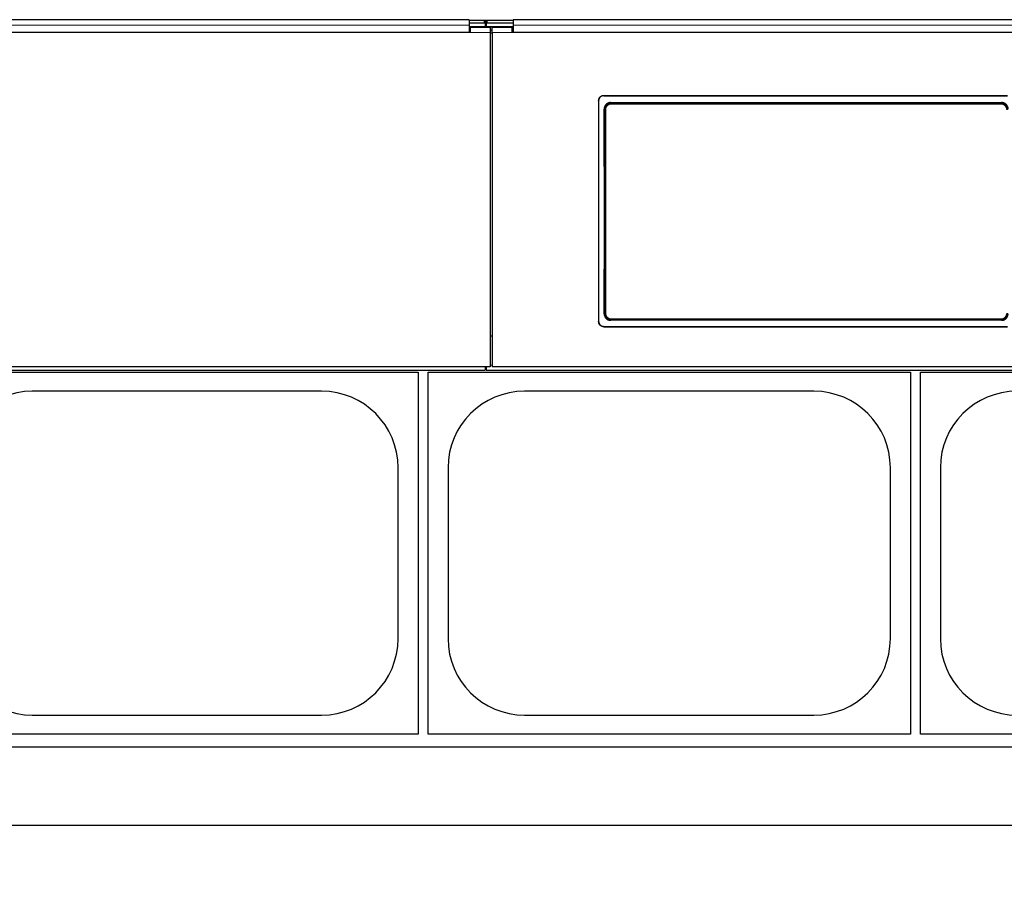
# Model space of a CAD drawing. Header units: inches. Extents: x 0 to 20790, y -12 to 14700.
# Tile 92 of 184: x 3831 to 4811, y 10673 to 11529. Entities that reach past the tile are written whole.
import ezdxf

# ---------------------------------------------------------------- set-up
doc = ezdxf.new("R2010")
doc.units = ezdxf.units.IN
doc.layers.add('1', color=7, linetype='Continuous', true_color=0xffffff)
doc.layers.add('254', color=7, linetype='Continuous', true_color=0xffffff)
doc.styles.add('latin_extended', font='simplex.shx')
doc.dimstyles.get("Standard").update_dxf_attribs({"dimtxt": 0.18, "dimasz": 0.18, "dimexe": 0.18, "dimexo": 0.0625, "dimgap": 0.09, "dimtad": 0, "dimtih": 1, "dimtoh": 1, "dimdec": 4, "dimzin": 0, "dimdsep": 46, "dimtxsty": 'Standard', "dimcen": 0.09, "dimadec": 0, "dimazin": 0, "dimtfac": 1, "dimtdec": 4, "dimtofl": 0, "dimtmove": 0, "dimatfit": 3, "dimfxl": 1, "dimtolj": 1, "dimtzin": 0, "dimarcsym": 0})

# ---------------------------------------------------------------- blocks, each defined once
blk = doc.blocks.new('_U2')
at = {"layer": '254', "color": 3, "linetype": 'Continuous', "lineweight": 13, "transparency": 16777216}
for p, q in [((7492.17, 11395.31), (7492.17, 8382.68)), ((438.17, 10122.32), (438.17, 8382.68)), ((560.67, 8417.68), (7369.67, 8417.68))]:
    blk.add_line(p, q, dxfattribs=at)
at = {"layer": '254', "color": 3, "transparency": 16777216}
for points in [[(560.67, 8438.09), (560.67, 8397.26), (438.17, 8417.68)], [(7369.67, 8397.26), (7369.67, 8438.09), (7492.17, 8417.68)]]:
    blk.add_solid(points, dxfattribs=at)
at = {"layer": 'Defpoints', "color": 0, "transparency": 16777216}
for p in [(7492.17, 11430.31), (438.17, 10157.32), (7492.17, 8417.68)]:
    blk.add_point(p, dxfattribs=at)
at = {"layer": '254', "color": 2, "lineweight": 13, "transparency": 16777216, "insert": (3746.42, 8601.43), "char_height": 122.5, "attachment_point": 1, "style": 'latin_extended'}
blk.add_mtext('\\A1;7054', dxfattribs=at)

msp = doc.modelspace()

# ---------------------------------------------------------------- linework, layer by layer
at = {"layer": '1', "color": 2, "linetype": 'Continuous', "lineweight": 25}
for p, q in [((4277.919, 11529.09), (3694.919, 11529.09)), ((4277.919, 11529.09), (4277.919, 11523.718)), ((4292.919, 11528.287), (4277.919, 11528.287)), ((4292.919, 11525.689), (4277.919, 11525.689)), ((4295.309, 11528.181), (4293.538, 11528.181)), ((4293.919, 11527.787), (4293.919, 11525.189)), ((4293.919, 11525.189), (4293.919, 11521.984)), ((4294.928, 11526.432), (4293.92, 11526.432)), ((4294.919, 11525.189), (4294.919, 11527.787)), ((4294.919, 11525.189), (4294.919, 11521.984)), ((4321.919, 11528.287), (4295.919, 11528.287)), ((4321.919, 11525.689), (4295.919, 11525.689)), ((4321.919, 11529.09), (4321.919, 11523.718)), ((4904.919, 11529.09), (4321.919, 11529.09)), ((4278.919, 11516.199), (3693.919, 11516.199)), ((4277.919, 11516.204), (3694.919, 11516.204)), ((4293.919, 11521.984), (4277.916, 11521.984)), ((4277.919, 11523.718), (4277.919, 11516.204)), ((4278.919, 11518.279), (4277.919, 11518.279)), ((4278.919, 11521.279), (4278.919, 11516.199)), ((4298.919, 11521.279), (4278.919, 11521.279)), ((4294.919, 11521.984), (4293.919, 11521.984)), ((4321.922, 11521.984), (4294.919, 11521.984)), ((4298.919, 11521.279), (4298.919, 11516.199)), ((4300.919, 11518.279), (4298.919, 11518.279)), ((4298.919, 11516.199), (4298.919, 11183.829)), ((4300.919, 11516.199), (4300.919, 11521.279)), ((4320.919, 11521.279), (4300.919, 11521.279)), ((4300.919, 11516.199), (4300.919, 11183.829)), ((4320.919, 11516.199), (4320.919, 11521.279)), ((4321.919, 11518.279), (4320.919, 11518.279)), ((4905.919, 11516.199), (4320.919, 11516.199)), ((4321.919, 11523.718), (4321.919, 11516.204)), ((4904.919, 11516.204), (4321.919, 11516.204)), ((4406.919, 11448.721), (4406.919, 11228.648)), ((4411.919, 11453.696), (4813.919, 11453.696)), ((4411.919, 11453.392), (4813.919, 11453.392)), ((4418.833, 11446.634), (4808.006, 11446.634)), ((4411.919, 11223.937), (4813.919, 11223.937)), ((4411.919, 11223.667), (4813.919, 11223.667)), ((4807.942, 11229.979), (4418.896, 11229.979)), ((4300.919, 11214.227), (4298.919, 11214.227)), ((4298.919, 11183.829), (3673.919, 11183.829)), ((4293.919, 11183.829), (4293.919, 11180.243)), ((4293.919, 11183.243), (4294.919, 11183.243)), ((4294.919, 11183.829), (4294.919, 11180.243)), ((4925.919, 11183.829), (4300.919, 11183.829)), ((3673.919, 11180.243), (4293.919, 11180.243)), ((3747.169, 11178.324), (4227.169, 11178.324)), ((4227.169, 11178.324), (4227.169, 10818.324)), ((4237.169, 10818.324), (4237.169, 11178.324)), ((4237.169, 11178.324), (4717.169, 11178.324)), ((4294.919, 11180.243), (4925.919, 11180.243)), ((4717.169, 11178.324), (4717.169, 10818.324)), ((4727.169, 11178.324), (5207.169, 11178.324)), ((4727.169, 10818.324), (4727.169, 11178.324)), ((4131.169, 11159.424), (3843.169, 11159.424)), ((4621.169, 11159.424), (4333.169, 11159.424)), ((4207.269, 10913.324), (4207.269, 11083.324)), ((4257.069, 11083.324), (4257.069, 10913.324)), ((4697.269, 10913.324), (4697.269, 11083.324)), ((4747.069, 11083.324), (4747.069, 10913.324)), ((3843.169, 10837.224), (4131.169, 10837.224)), ((4333.169, 10837.224), (4621.169, 10837.224)), ((4227.169, 10818.324), (3747.169, 10818.324)), ((4717.169, 10818.324), (4237.169, 10818.324)), ((5207.169, 10818.324), (4727.169, 10818.324)), ((5792.169, 10805.324), (1269.681, 10805.324)), ((5792.169, 10727.382), (1381.717, 10727.382))]:
    msp.add_line(p, q, dxfattribs=at)
at = {"layer": '1', "color": 110, "linetype": 'Continuous', "lineweight": 13}
for p, q in [((4292.919, 11525.689), (4292.919, 11528.287)), ((4295.919, 11528.287), (4295.919, 11525.689)), ((4298.919, 11516.199), (4278.919, 11516.199)), ((4320.919, 11516.199), (4300.919, 11516.199)), ((4411.919, 11453.696), (4411.919, 11453.392)), ((4418.833, 11446.634), (4419.391, 11446.076)), ((4807.448, 11446.076), (4808.006, 11446.634)), ((4412.925, 11439.559), (4412.374, 11440.111)), ((4419.391, 11446.076), (4419.391, 11445.166)), ((4419.391, 11446.076), (4807.448, 11446.076)), ((4807.448, 11445.166), (4419.391, 11445.166)), ((4807.448, 11446.076), (4807.448, 11445.166)), ((4412.433, 11236.499), (4412.925, 11236.99)), ((4419.391, 11230.474), (4419.391, 11231.384)), ((4419.391, 11231.384), (4807.448, 11231.384)), ((4807.448, 11231.384), (4807.448, 11230.474)), ((4411.919, 11223.937), (4411.919, 11223.667)), ((4419.391, 11230.474), (4418.896, 11229.979)), ((4807.448, 11230.474), (4419.391, 11230.474)), ((4807.942, 11229.979), (4807.448, 11230.474)), ((4300.924, 11185.512), (4298.922, 11185.512))]:
    msp.add_line(p, q, dxfattribs=at)
at = {"layer": '1', "color": 2, "linetype": 'Continuous', "lineweight": 25}
for centre, start, end in [((3843.169, 11083.324), 90, 180), ((4131.169, 11083.324), 0, 90), ((4333.169, 11083.324), 90, 180), ((4621.169, 11083.324), 0, 90), ((4823.169, 11083.324), 90, 180), ((3843.169, 10913.324), 180, 270), ((4131.169, 10913.324), 270, 0), ((4333.169, 10913.324), 180, 270), ((4621.169, 10913.324), 270, 0), ((4823.169, 10913.324), 180, 270)]:
    msp.add_arc(centre, 76.1, start, end, dxfattribs=at)
for centre, major_axis, ratio, start_param, end_param in [((4292.919, 11527.787), (-1, 0), 0.5, 3.1415927, 4.712389), ((4292.919, 11525.189), (1, 0), 0.5, 0, 1.5707963), ((4295.919, 11527.787), (-1, 0), 0.5, 4.712389, 6.2831853), ((4295.919, 11525.189), (1, 0), 0.5, 1.5707963, 3.1415927), ((4349.742, 11331.664), (0, 1200), 0.0524078, 4.6330009, 4.8028843)]:
    msp.add_ellipse(centre, major_axis=major_axis, ratio=ratio, start_param=start_param, end_param=end_param, dxfattribs=at)
at = {"layer": '1', "color": 110, "linetype": 'Continuous', "lineweight": 13}
for centre, major_axis, ratio, start_param, end_param in [((4413.924, 11439.559), (1, 0.004), 0.0844733, 1.570421, 3.0890448), ((4350.313, 11338.275), (0, 1199), 0.0524078, 4.6278141, 4.7969639), ((4351.312, 11338.275), (0, 1200), 0.0523641, 4.6278141, 4.7969639), ((4413.924, 11236.99), (1, -0.004), 0.0844733, 3.1941405, 4.7127643)]:
    msp.add_ellipse(centre, major_axis=major_axis, ratio=ratio, start_param=start_param, end_param=end_param, dxfattribs=at)
for points, degree in [([(4277.919, 11523.718), (3694.919, 11523.718)], 1), ([(4298.919, 11515.735), (4299.586, 11515.735), (4300.253, 11515.735), (4300.919, 11515.735)], 3), ([(4904.919, 11523.718), (4321.919, 11523.718)], 1)]:
    msp.add_open_spline(points, degree=degree, dxfattribs=at)
at = {"layer": '1', "color": 2, "linetype": 'Continuous', "lineweight": 25}
for points, knots in [([(4406.919, 11448.721), (4406.919, 11448.885), (4406.928, 11449.048), (4406.96, 11449.372), (4407.007, 11449.692), (4407.086, 11450.007), (4407.146, 11450.202), (4407.158, 11450.241), (4407.184, 11450.319), (4407.197, 11450.358), (4407.239, 11450.474), (4407.269, 11450.55), (4407.363, 11450.776), (4407.502, 11451.069), (4407.669, 11451.347), (4407.805, 11451.55), (4407.852, 11451.617), (4407.926, 11451.715), (4407.95, 11451.748), (4408.001, 11451.812), (4408.027, 11451.844), (4408.157, 11452.003), (4408.267, 11452.123), (4408.498, 11452.353), (4408.739, 11452.571), (4409.001, 11452.765), (4409.172, 11452.878), (4409.206, 11452.901), (4409.276, 11452.944), (4409.311, 11452.966), (4409.417, 11453.029), (4409.488, 11453.069), (4409.704, 11453.185), (4409.999, 11453.323), (4410.305, 11453.433), (4410.54, 11453.504), (4410.619, 11453.526), (4410.778, 11453.566), (4410.859, 11453.584), (4411.101, 11453.632), (4411.426, 11453.68), (4411.754, 11453.696), (4411.919, 11453.696)], [0, 0, 0, 0, 0.0625, 0.0625, 0.125, 0.1875, 0.1875, 0.203125, 0.203125, 0.21875, 0.21875, 0.25, 0.25, 0.3125, 0.375, 0.375, 0.40625, 0.40625, 0.421875, 0.421875, 0.4375, 0.4375, 0.5, 0.5, 0.5625, 0.625, 0.625, 0.640625, 0.640625, 0.65625, 0.65625, 0.6875, 0.6875, 0.75, 0.8125, 0.8125, 0.84375, 0.84375, 0.875, 0.875, 0.9375, 1, 1, 1, 1]), ([(4411.919, 11453.392), (4411.754, 11453.392), (4411.591, 11453.384), (4411.266, 11453.352), (4410.944, 11453.305), (4410.627, 11453.226), (4410.431, 11453.167), (4410.392, 11453.155), (4410.314, 11453.129), (4410.275, 11453.116), (4410.158, 11453.074), (4410.082, 11453.045), (4409.855, 11452.951), (4409.56, 11452.812), (4409.28, 11452.646), (4409.077, 11452.511), (4408.976, 11452.441), (4408.878, 11452.366), (4408.813, 11452.316), (4408.781, 11452.29), (4408.622, 11452.16), (4408.5, 11452.051), (4408.27, 11451.822), (4408.051, 11451.582), (4407.856, 11451.321), (4407.742, 11451.151), (4407.719, 11451.117), (4407.675, 11451.048), (4407.654, 11451.013), (4407.59, 11450.907), (4407.55, 11450.836), (4407.434, 11450.621), (4407.294, 11450.328), (4407.184, 11450.023), (4407.113, 11449.79), (4407.091, 11449.711), (4407.051, 11449.552), (4407.032, 11449.472), (4406.984, 11449.231), (4406.936, 11448.908), (4406.919, 11448.581), (4406.919, 11448.417)], [0, 0, 0, 0, 0.0625, 0.0625, 0.125, 0.1875, 0.1875, 0.203125, 0.203125, 0.21875, 0.21875, 0.25, 0.25, 0.3125, 0.375, 0.375, 0.40625, 0.421875, 0.421875, 0.4375, 0.4375, 0.5, 0.5, 0.5625, 0.625, 0.625, 0.640625, 0.640625, 0.65625, 0.65625, 0.6875, 0.6875, 0.75, 0.8125, 0.8125, 0.84375, 0.84375, 0.875, 0.875, 0.9375, 1, 1, 1, 1]), ([(4418.833, 11446.634), (4418.618, 11446.634), (4418.405, 11446.623), (4417.982, 11446.581), (4417.773, 11446.55), (4417.357, 11446.466), (4417.151, 11446.415), (4416.896, 11446.336), (4416.845, 11446.32), (4416.743, 11446.286), (4416.692, 11446.269), (4416.541, 11446.214), (4416.441, 11446.175), (4416.146, 11446.052), (4415.764, 11445.869), (4415.401, 11445.65), (4415.137, 11445.471), (4415.05, 11445.41), (4414.922, 11445.313), (4414.88, 11445.281), (4414.795, 11445.214), (4414.754, 11445.181), (4414.548, 11445.01), (4414.392, 11444.866), (4414.094, 11444.564), (4413.954, 11444.407), (4413.687, 11444.078), (4413.562, 11443.906), (4413.415, 11443.683), (4413.386, 11443.638), (4413.33, 11443.547), (4413.247, 11443.41), (4413.169, 11443.271), (4413.022, 11442.989), (4412.844, 11442.605), (4412.704, 11442.206), (4412.613, 11441.901), (4412.586, 11441.798), (4412.548, 11441.642), (4412.536, 11441.59), (4412.513, 11441.486), (4412.502, 11441.433), (4412.452, 11441.172), (4412.392, 11440.75), (4412.373, 11440.325), (4412.374, 11440.111)], [0, 0, 0, 0, 0.0625, 0.0625, 0.125, 0.125, 0.1875, 0.1875, 0.203125, 0.203125, 0.21875, 0.21875, 0.25, 0.25, 0.3125, 0.375, 0.375, 0.40625, 0.40625, 0.421875, 0.421875, 0.4375, 0.4375, 0.5, 0.5, 0.5625, 0.5625, 0.625, 0.625, 0.640625, 0.640625, 0.65625, 0.6875, 0.6875, 0.75, 0.8125, 0.8125, 0.84375, 0.84375, 0.859375, 0.859375, 0.875, 0.875, 0.9375, 1, 1, 1, 1]), ([(4814.465, 11440.111), (4814.466, 11440.325), (4814.456, 11440.537), (4814.417, 11440.958), (4814.388, 11441.167), (4814.308, 11441.582), (4814.258, 11441.788), (4814.183, 11442.043), (4814.168, 11442.094), (4814.135, 11442.195), (4814.118, 11442.246), (4814.065, 11442.398), (4814.028, 11442.498), (4813.908, 11442.793), (4813.73, 11443.177), (4813.516, 11443.542), (4813.342, 11443.807), (4813.282, 11443.895), (4813.188, 11444.024), (4813.156, 11444.067), (4813.091, 11444.151), (4813.058, 11444.194), (4812.89, 11444.402), (4812.748, 11444.561), (4812.45, 11444.863), (4812.295, 11445.006), (4811.97, 11445.277), (4811.8, 11445.404), (4811.579, 11445.554), (4811.535, 11445.584), (4811.445, 11445.641), (4811.399, 11445.67), (4811.262, 11445.753), (4811.169, 11445.806), (4810.888, 11445.959), (4810.505, 11446.142), (4810.107, 11446.286), (4809.802, 11446.38), (4809.699, 11446.409), (4809.544, 11446.448), (4809.492, 11446.461), (4809.387, 11446.485), (4809.334, 11446.496), (4809.071, 11446.549), (4808.648, 11446.612), (4808.221, 11446.634), (4808.006, 11446.634)], [0, 0, 0, 0, 0.0625, 0.0625, 0.125, 0.125, 0.1875, 0.1875, 0.203125, 0.203125, 0.21875, 0.21875, 0.25, 0.25, 0.3125, 0.375, 0.375, 0.40625, 0.40625, 0.421875, 0.421875, 0.4375, 0.4375, 0.5, 0.5, 0.5625, 0.5625, 0.625, 0.625, 0.640625, 0.640625, 0.65625, 0.65625, 0.6875, 0.6875, 0.75, 0.8125, 0.8125, 0.84375, 0.84375, 0.859375, 0.859375, 0.875, 0.875, 0.9375, 1, 1, 1, 1]), ([(4813.914, 11439.559), (4813.914, 11439.774), (4813.895, 11440.2), (4813.834, 11440.622), (4813.783, 11440.885), (4813.772, 11440.938), (4813.749, 11441.042), (4813.712, 11441.198), (4813.671, 11441.352), (4813.579, 11441.656), (4813.439, 11442.055), (4813.26, 11442.439), (4813.111, 11442.721), (4813.059, 11442.814), (4812.977, 11442.953), (4812.949, 11442.998), (4812.892, 11443.089), (4812.863, 11443.134), (4812.717, 11443.356), (4812.466, 11443.697), (4812.183, 11444.012), (4811.959, 11444.238), (4811.883, 11444.312), (4811.765, 11444.42), (4811.725, 11444.455), (4811.644, 11444.525), (4811.603, 11444.56), (4811.397, 11444.731), (4811.226, 11444.858), (4810.875, 11445.095), (4810.694, 11445.204), (4810.321, 11445.405), (4810.129, 11445.496), (4809.883, 11445.599), (4809.833, 11445.619), (4809.733, 11445.658), (4809.683, 11445.676), (4809.532, 11445.731), (4809.431, 11445.764), (4809.125, 11445.857), (4808.715, 11445.96), (4808.297, 11446.023), (4807.875, 11446.065), (4807.662, 11446.076), (4807.448, 11446.076)], [0, 0, 0, 0, 0.0625, 0.125, 0.125, 0.140625, 0.140625, 0.15625, 0.1875, 0.1875, 0.25, 0.3125, 0.3125, 0.34375, 0.34375, 0.359375, 0.359375, 0.375, 0.375, 0.4375, 0.5, 0.5, 0.53125, 0.53125, 0.546875, 0.546875, 0.5625, 0.5625, 0.625, 0.625, 0.6875, 0.6875, 0.75, 0.75, 0.765625, 0.765625, 0.78125, 0.78125, 0.8125, 0.8125, 0.875, 0.9375, 0.9375, 1, 1, 1, 1]), ([(4412.433, 11236.499), (4412.432, 11236.284), (4412.442, 11236.072), (4412.481, 11235.651), (4412.511, 11235.441), (4412.591, 11235.027), (4412.641, 11234.821), (4412.716, 11234.566), (4412.732, 11234.515), (4412.765, 11234.413), (4412.782, 11234.363), (4412.835, 11234.211), (4412.873, 11234.111), (4412.992, 11233.816), (4413.171, 11233.432), (4413.385, 11233.068), (4413.56, 11232.802), (4413.62, 11232.715), (4413.714, 11232.586), (4413.746, 11232.543), (4413.811, 11232.458), (4413.844, 11232.416), (4414.013, 11232.208), (4414.155, 11232.049), (4414.452, 11231.748), (4414.608, 11231.605), (4414.933, 11231.334), (4415.103, 11231.206), (4415.324, 11231.057), (4415.369, 11231.028), (4415.459, 11230.97), (4415.504, 11230.941), (4415.642, 11230.858), (4415.734, 11230.805), (4416.015, 11230.653), (4416.398, 11230.47), (4416.796, 11230.326), (4417.101, 11230.233), (4417.204, 11230.204), (4417.359, 11230.164), (4417.411, 11230.152), (4417.516, 11230.128), (4417.569, 11230.117), (4417.831, 11230.064), (4418.254, 11230.001), (4418.681, 11229.979), (4418.896, 11229.979)], [0, 0, 0, 0, 0.0625, 0.0625, 0.125, 0.125, 0.1875, 0.1875, 0.203125, 0.203125, 0.21875, 0.21875, 0.25, 0.25, 0.3125, 0.375, 0.375, 0.40625, 0.40625, 0.421875, 0.421875, 0.4375, 0.4375, 0.5, 0.5, 0.5625, 0.5625, 0.625, 0.625, 0.640625, 0.640625, 0.65625, 0.65625, 0.6875, 0.6875, 0.75, 0.8125, 0.8125, 0.84375, 0.84375, 0.859375, 0.859375, 0.875, 0.875, 0.9375, 1, 1, 1, 1]), ([(4412.925, 11236.99), (4412.925, 11236.776), (4412.944, 11236.35), (4413.005, 11235.927), (4413.056, 11235.665), (4413.067, 11235.612), (4413.09, 11235.508), (4413.126, 11235.352), (4413.168, 11235.198), (4413.259, 11234.894), (4413.4, 11234.495), (4413.579, 11234.111), (4413.728, 11233.829), (4413.78, 11233.735), (4413.862, 11233.597), (4413.89, 11233.552), (4413.946, 11233.461), (4413.975, 11233.416), (4414.122, 11233.194), (4414.373, 11232.853), (4414.656, 11232.538), (4414.88, 11232.312), (4414.956, 11232.238), (4415.074, 11232.13), (4415.114, 11232.095), (4415.195, 11232.024), (4415.235, 11231.99), (4415.442, 11231.819), (4415.612, 11231.692), (4415.964, 11231.455), (4416.145, 11231.346), (4416.518, 11231.145), (4416.71, 11231.054), (4416.956, 11230.951), (4417.006, 11230.931), (4417.106, 11230.892), (4417.156, 11230.873), (4417.307, 11230.819), (4417.408, 11230.786), (4417.713, 11230.693), (4418.124, 11230.589), (4418.542, 11230.527), (4418.964, 11230.485), (4419.176, 11230.474), (4419.391, 11230.474)], [0, 0, 0, 0, 0.0625, 0.125, 0.125, 0.140625, 0.140625, 0.15625, 0.1875, 0.1875, 0.25, 0.3125, 0.3125, 0.34375, 0.34375, 0.359375, 0.359375, 0.375, 0.375, 0.4375, 0.5, 0.5, 0.53125, 0.53125, 0.546875, 0.546875, 0.5625, 0.5625, 0.625, 0.625, 0.6875, 0.6875, 0.75, 0.75, 0.765625, 0.765625, 0.78125, 0.78125, 0.8125, 0.8125, 0.875, 0.9375, 0.9375, 1, 1, 1, 1]), ([(4807.942, 11229.979), (4808.157, 11229.979), (4808.37, 11229.99), (4808.793, 11230.032), (4809.002, 11230.063), (4809.418, 11230.146), (4809.624, 11230.198), (4809.879, 11230.276), (4809.93, 11230.292), (4810.032, 11230.326), (4810.083, 11230.344), (4810.234, 11230.398), (4810.333, 11230.437), (4810.628, 11230.56), (4811.011, 11230.743), (4811.373, 11230.962), (4811.637, 11231.14), (4811.724, 11231.201), (4811.852, 11231.297), (4811.895, 11231.33), (4811.979, 11231.396), (4812.021, 11231.43), (4812.227, 11231.601), (4812.383, 11231.744), (4812.681, 11232.046), (4812.822, 11232.203), (4813.088, 11232.532), (4813.214, 11232.703), (4813.361, 11232.926), (4813.39, 11232.971), (4813.447, 11233.062), (4813.53, 11233.199), (4813.607, 11233.338), (4813.755, 11233.62), (4813.934, 11234.003), (4814.074, 11234.403), (4814.165, 11234.708), (4814.193, 11234.811), (4814.231, 11234.966), (4814.243, 11235.019), (4814.266, 11235.123), (4814.276, 11235.175), (4814.327, 11235.437), (4814.387, 11235.859), (4814.406, 11236.284), (4814.405, 11236.499)], [0, 0, 0, 0, 0.0625, 0.0625, 0.125, 0.125, 0.1875, 0.1875, 0.203125, 0.203125, 0.21875, 0.21875, 0.25, 0.25, 0.3125, 0.375, 0.375, 0.40625, 0.40625, 0.421875, 0.421875, 0.4375, 0.4375, 0.5, 0.5, 0.5625, 0.5625, 0.625, 0.625, 0.640625, 0.640625, 0.65625, 0.6875, 0.6875, 0.75, 0.8125, 0.8125, 0.84375, 0.84375, 0.859375, 0.859375, 0.875, 0.875, 0.9375, 1, 1, 1, 1]), ([(4406.919, 11228.917), (4406.919, 11228.753), (4406.928, 11228.59), (4406.96, 11228.266), (4407.007, 11227.946), (4407.086, 11227.63), (4407.146, 11227.435), (4407.158, 11227.396), (4407.184, 11227.318), (4407.197, 11227.279), (4407.239, 11227.163), (4407.269, 11227.087), (4407.363, 11226.86), (4407.502, 11226.567), (4407.669, 11226.288), (4407.805, 11226.086), (4407.852, 11226.019), (4407.926, 11225.92), (4407.95, 11225.888), (4408.001, 11225.823), (4408.027, 11225.791), (4408.157, 11225.632), (4408.267, 11225.511), (4408.498, 11225.282), (4408.739, 11225.064), (4409.001, 11224.87), (4409.172, 11224.756), (4409.206, 11224.734), (4409.276, 11224.69), (4409.311, 11224.668), (4409.417, 11224.605), (4409.488, 11224.564), (4409.704, 11224.449), (4409.999, 11224.31), (4410.305, 11224.2), (4410.54, 11224.129), (4410.619, 11224.107), (4410.778, 11224.067), (4410.859, 11224.049), (4411.101, 11224.001), (4411.426, 11223.953), (4411.754, 11223.937), (4411.919, 11223.937)], [0, 0, 0, 0, 0.0625, 0.0625, 0.125, 0.1875, 0.1875, 0.203125, 0.203125, 0.21875, 0.21875, 0.25, 0.25, 0.3125, 0.375, 0.375, 0.40625, 0.40625, 0.421875, 0.421875, 0.4375, 0.4375, 0.5, 0.5, 0.5625, 0.625, 0.625, 0.640625, 0.640625, 0.65625, 0.65625, 0.6875, 0.6875, 0.75, 0.8125, 0.8125, 0.84375, 0.84375, 0.875, 0.875, 0.9375, 1, 1, 1, 1]), ([(4411.919, 11223.667), (4411.754, 11223.667), (4411.591, 11223.676), (4411.266, 11223.707), (4410.944, 11223.755), (4410.627, 11223.834), (4410.431, 11223.893), (4410.392, 11223.905), (4410.314, 11223.931), (4410.275, 11223.944), (4410.158, 11223.986), (4410.082, 11224.015), (4409.855, 11224.109), (4409.56, 11224.248), (4409.28, 11224.414), (4409.077, 11224.55), (4408.976, 11224.62), (4408.878, 11224.694), (4408.813, 11224.745), (4408.781, 11224.77), (4408.622, 11224.901), (4408.5, 11225.01), (4408.27, 11225.24), (4408.051, 11225.48), (4407.856, 11225.741), (4407.742, 11225.911), (4407.719, 11225.945), (4407.675, 11226.014), (4407.654, 11226.049), (4407.59, 11226.155), (4407.55, 11226.226), (4407.434, 11226.441), (4407.294, 11226.735), (4407.184, 11227.04), (4407.113, 11227.274), (4407.091, 11227.352), (4407.051, 11227.511), (4407.032, 11227.592), (4406.984, 11227.833), (4406.936, 11228.157), (4406.919, 11228.484), (4406.919, 11228.648)], [0, 0, 0, 0, 0.0625, 0.0625, 0.125, 0.1875, 0.1875, 0.203125, 0.203125, 0.21875, 0.21875, 0.25, 0.25, 0.3125, 0.375, 0.375, 0.40625, 0.421875, 0.421875, 0.4375, 0.4375, 0.5, 0.5, 0.5625, 0.625, 0.625, 0.640625, 0.640625, 0.65625, 0.65625, 0.6875, 0.6875, 0.75, 0.8125, 0.8125, 0.84375, 0.84375, 0.875, 0.875, 0.9375, 1, 1, 1, 1])]:
    msp.add_open_spline(points, degree=3, knots=knots, dxfattribs=at)
at = {"layer": '1', "color": 110, "linetype": 'Continuous', "lineweight": 13}
for points, knots in [([(4419.391, 11446.076), (4419.176, 11446.076), (4418.749, 11446.054), (4418.326, 11445.991), (4418.063, 11445.938), (4418.011, 11445.926), (4417.906, 11445.903), (4417.751, 11445.865), (4417.597, 11445.822), (4417.293, 11445.729), (4416.895, 11445.584), (4416.512, 11445.402), (4416.277, 11445.275), (4416.231, 11445.249), (4416.138, 11445.196), (4416.092, 11445.169), (4415.954, 11445.085), (4415.864, 11445.028), (4415.6, 11444.849), (4415.261, 11444.594), (4414.949, 11444.309), (4414.725, 11444.082), (4414.653, 11444.005), (4414.546, 11443.886), (4414.511, 11443.846), (4414.441, 11443.764), (4414.407, 11443.723), (4414.239, 11443.515), (4414.113, 11443.343), (4413.881, 11442.99), (4413.666, 11442.626), (4413.487, 11442.241), (4413.387, 11441.995), (4413.367, 11441.945), (4413.329, 11441.845), (4413.311, 11441.795), (4413.258, 11441.643), (4413.225, 11441.542), (4413.134, 11441.236), (4413.034, 11440.826), (4412.974, 11440.408), (4412.934, 11439.986), (4412.925, 11439.774), (4412.925, 11439.559)], [0, 0, 0, 0, 0.0625, 0.125, 0.125, 0.140625, 0.140625, 0.15625, 0.1875, 0.1875, 0.25, 0.3125, 0.3125, 0.328125, 0.328125, 0.34375, 0.34375, 0.375, 0.375, 0.4375, 0.5, 0.5, 0.53125, 0.53125, 0.546875, 0.546875, 0.5625, 0.5625, 0.625, 0.625, 0.6875, 0.75, 0.75, 0.765625, 0.765625, 0.78125, 0.78125, 0.8125, 0.8125, 0.875, 0.9375, 0.9375, 1, 1, 1, 1]), ([(4419.391, 11445.166), (4419.209, 11445.166), (4418.847, 11445.148), (4418.489, 11445.094), (4418.266, 11445.049), (4418.222, 11445.04), (4418.133, 11445.02), (4418.089, 11445.009), (4417.958, 11444.976), (4417.871, 11444.951), (4417.613, 11444.872), (4417.276, 11444.75), (4416.952, 11444.595), (4416.754, 11444.487), (4416.714, 11444.465), (4416.636, 11444.42), (4416.597, 11444.397), (4416.48, 11444.326), (4416.404, 11444.277), (4416.18, 11444.126), (4415.893, 11443.91), (4415.63, 11443.667), (4415.441, 11443.475), (4415.349, 11443.377), (4415.26, 11443.275), (4415.201, 11443.206), (4415.172, 11443.171), (4415.03, 11442.994), (4414.924, 11442.849), (4414.728, 11442.549), (4414.547, 11442.241), (4414.396, 11441.915), (4414.311, 11441.706), (4414.295, 11441.664), (4414.263, 11441.58), (4414.247, 11441.537), (4414.203, 11441.409), (4414.175, 11441.323), (4414.099, 11441.064), (4414.015, 11440.716), (4413.964, 11440.362), (4413.939, 11440.095), (4413.93, 11439.96), (4413.926, 11439.825), (4413.924, 11439.734), (4413.924, 11439.689), (4413.924, 11439.644)], [0, 0, 0, 0, 0.0625, 0.125, 0.125, 0.140625, 0.140625, 0.15625, 0.15625, 0.1875, 0.1875, 0.25, 0.3125, 0.3125, 0.328125, 0.328125, 0.34375, 0.34375, 0.375, 0.375, 0.4375, 0.5, 0.5, 0.53125, 0.546875, 0.546875, 0.5625, 0.5625, 0.625, 0.625, 0.6875, 0.75, 0.75, 0.765625, 0.765625, 0.78125, 0.78125, 0.8125, 0.8125, 0.875, 0.9375, 0.9375, 0.96875, 0.984375, 0.984375, 1, 1, 1, 1]), ([(4807.448, 11445.166), (4807.539, 11445.166), (4807.63, 11445.164), (4807.81, 11445.155), (4807.9, 11445.148), (4808.169, 11445.121), (4808.524, 11445.068), (4808.872, 11444.98), (4809.131, 11444.901), (4809.216, 11444.873), (4809.344, 11444.827), (4809.387, 11444.811), (4809.472, 11444.778), (4809.514, 11444.761), (4809.722, 11444.673), (4809.884, 11444.596), (4810.2, 11444.425), (4810.353, 11444.333), (4810.65, 11444.132), (4810.794, 11444.024), (4810.969, 11443.879), (4811.003, 11443.849), (4811.072, 11443.79), (4811.173, 11443.699), (4811.27, 11443.605), (4811.459, 11443.414), (4811.697, 11443.147), (4811.909, 11442.857), (4812.033, 11442.669), (4812.057, 11442.631), (4812.105, 11442.554), (4812.128, 11442.515), (4812.197, 11442.398), (4812.241, 11442.319), (4812.366, 11442.08), (4812.517, 11441.755), (4812.635, 11441.418), (4812.712, 11441.16), (4812.735, 11441.073), (4812.767, 11440.942), (4812.777, 11440.898), (4812.797, 11440.809), (4812.806, 11440.765), (4812.849, 11440.543), (4812.9, 11440.186), (4812.916, 11439.825), (4812.915, 11439.644)], [0, 0, 0, 0, 0.03125, 0.03125, 0.0625, 0.0625, 0.125, 0.1875, 0.1875, 0.21875, 0.21875, 0.234375, 0.234375, 0.25, 0.25, 0.3125, 0.3125, 0.375, 0.375, 0.4375, 0.4375, 0.453125, 0.453125, 0.46875, 0.5, 0.5, 0.5625, 0.625, 0.625, 0.640625, 0.640625, 0.65625, 0.65625, 0.6875, 0.6875, 0.75, 0.8125, 0.8125, 0.84375, 0.84375, 0.859375, 0.859375, 0.875, 0.875, 0.9375, 1, 1, 1, 1]), ([(4413.924, 11236.906), (4413.923, 11236.725), (4413.939, 11236.364), (4413.99, 11236.007), (4414.033, 11235.785), (4414.042, 11235.74), (4414.061, 11235.652), (4414.072, 11235.608), (4414.104, 11235.477), (4414.127, 11235.39), (4414.203, 11235.132), (4414.322, 11234.795), (4414.472, 11234.469), (4414.598, 11234.23), (4414.642, 11234.152), (4414.711, 11234.034), (4414.734, 11233.996), (4414.782, 11233.919), (4414.806, 11233.881), (4414.93, 11233.693), (4415.142, 11233.403), (4415.38, 11233.136), (4415.569, 11232.944), (4415.666, 11232.851), (4415.767, 11232.76), (4415.835, 11232.701), (4415.87, 11232.671), (4416.044, 11232.526), (4416.189, 11232.418), (4416.486, 11232.217), (4416.639, 11232.125), (4416.955, 11231.954), (4417.117, 11231.876), (4417.325, 11231.789), (4417.367, 11231.772), (4417.452, 11231.739), (4417.494, 11231.723), (4417.622, 11231.677), (4417.708, 11231.649), (4417.967, 11231.57), (4418.315, 11231.482), (4418.67, 11231.429), (4418.938, 11231.402), (4419.028, 11231.395), (4419.209, 11231.386), (4419.3, 11231.384), (4419.391, 11231.384)], [0, 0, 0, 0, 0.0625, 0.125, 0.125, 0.140625, 0.140625, 0.15625, 0.15625, 0.1875, 0.1875, 0.25, 0.3125, 0.3125, 0.34375, 0.34375, 0.359375, 0.359375, 0.375, 0.375, 0.4375, 0.5, 0.5, 0.53125, 0.546875, 0.546875, 0.5625, 0.5625, 0.625, 0.625, 0.6875, 0.6875, 0.75, 0.75, 0.765625, 0.765625, 0.78125, 0.78125, 0.8125, 0.8125, 0.875, 0.9375, 0.9375, 0.96875, 0.96875, 1, 1, 1, 1]), ([(4807.448, 11230.474), (4807.662, 11230.474), (4808.09, 11230.496), (4808.513, 11230.559), (4808.776, 11230.612), (4808.828, 11230.623), (4808.932, 11230.647), (4809.088, 11230.685), (4809.242, 11230.728), (4809.546, 11230.821), (4809.944, 11230.965), (4810.327, 11231.148), (4810.562, 11231.275), (4810.608, 11231.301), (4810.701, 11231.354), (4810.747, 11231.381), (4810.885, 11231.464), (4810.975, 11231.522), (4811.239, 11231.701), (4811.578, 11231.955), (4811.89, 11232.241), (4812.114, 11232.468), (4812.186, 11232.545), (4812.293, 11232.664), (4812.328, 11232.704), (4812.397, 11232.786), (4812.432, 11232.827), (4812.6, 11233.035), (4812.725, 11233.207), (4812.958, 11233.56), (4813.173, 11233.924), (4813.352, 11234.308), (4813.452, 11234.555), (4813.472, 11234.605), (4813.51, 11234.705), (4813.528, 11234.755), (4813.581, 11234.906), (4813.614, 11235.008), (4813.704, 11235.313), (4813.805, 11235.724), (4813.865, 11236.142), (4813.904, 11236.564), (4813.914, 11236.776), (4813.914, 11236.99)], [0, 0, 0, 0, 0.0625, 0.125, 0.125, 0.140625, 0.140625, 0.15625, 0.1875, 0.1875, 0.25, 0.3125, 0.3125, 0.328125, 0.328125, 0.34375, 0.34375, 0.375, 0.375, 0.4375, 0.5, 0.5, 0.53125, 0.53125, 0.546875, 0.546875, 0.5625, 0.5625, 0.625, 0.625, 0.6875, 0.75, 0.75, 0.765625, 0.765625, 0.78125, 0.78125, 0.8125, 0.8125, 0.875, 0.9375, 0.9375, 1, 1, 1, 1]), ([(4812.915, 11236.906), (4812.915, 11236.861), (4812.915, 11236.815), (4812.913, 11236.725), (4812.909, 11236.59), (4812.899, 11236.455), (4812.874, 11236.188), (4812.824, 11235.834), (4812.74, 11235.486), (4812.664, 11235.227), (4812.636, 11235.141), (4812.591, 11235.013), (4812.576, 11234.97), (4812.544, 11234.886), (4812.528, 11234.844), (4812.443, 11234.635), (4812.292, 11234.309), (4812.111, 11234.001), (4811.915, 11233.701), (4811.809, 11233.556), (4811.667, 11233.379), (4811.638, 11233.344), (4811.579, 11233.275), (4811.49, 11233.173), (4811.398, 11233.075), (4811.209, 11232.883), (4810.945, 11232.64), (4810.659, 11232.424), (4810.435, 11232.273), (4810.359, 11232.224), (4810.242, 11232.153), (4810.203, 11232.13), (4810.125, 11232.085), (4810.085, 11232.063), (4809.887, 11231.955), (4809.563, 11231.8), (4809.225, 11231.678), (4808.968, 11231.599), (4808.881, 11231.574), (4808.75, 11231.541), (4808.706, 11231.53), (4808.617, 11231.51), (4808.573, 11231.501), (4808.35, 11231.456), (4807.992, 11231.402), (4807.63, 11231.384), (4807.448, 11231.384)], [0, 0, 0, 0, 0.015625, 0.015625, 0.03125, 0.0625, 0.0625, 0.125, 0.1875, 0.1875, 0.21875, 0.21875, 0.234375, 0.234375, 0.25, 0.25, 0.3125, 0.375, 0.375, 0.4375, 0.4375, 0.453125, 0.453125, 0.46875, 0.5, 0.5, 0.5625, 0.625, 0.625, 0.65625, 0.65625, 0.671875, 0.671875, 0.6875, 0.6875, 0.75, 0.8125, 0.8125, 0.84375, 0.84375, 0.859375, 0.859375, 0.875, 0.875, 0.9375, 1, 1, 1, 1])]:
    msp.add_open_spline(points, degree=3, knots=knots, dxfattribs=at)

# ---------------------------------------------------------------- dimensions: what is measured, and where the dimension line sits
at = {"layer": '254', "color": 2, "linetype": 'Continuous', "lineweight": 13}
dim = msp.add_linear_dim(base=(7492.169, 8417.678), p1=(438.169, 10157.324), p2=(7492.169, 11430.311), dimstyle='Standard', override={"dimscale": 35, "dimtxt": 3.5, "dimasz": 3.5, "dimexe": 1, "dimexo": 1, "dimgap": 1.75, "dimtad": 1, "dimtih": 1, "dimtoh": 0, "dimdec": 2, "dimlfac": 1, "dimzin": 8, "dimdsep": 46, "dimlunit": 2, "dimtxsty": 'latin_extended', "dimsah": 1, "dimse1": 0, "dimse2": 0, "dimsd1": 0, "dimsd2": 0, "dimclrd": 3, "dimclre": 3, "dimclrt": 2, "dimtol": 0, "dimtm": -0.1, "dimtfac": 0.714286, "dimtdec": 3, "dimtofl": 1, "dimtmove": 0, "dimtzin": 8, "dimlwd": 13, "dimlwe": 13}, dxfattribs=at)
dim.commit()
dim.dimension.update_dxf_attribs({"geometry": '_U2', "text_midpoint": (3965.169, 8417.678), "dimtype": 160})

doc.saveas('drawing.dxf')
